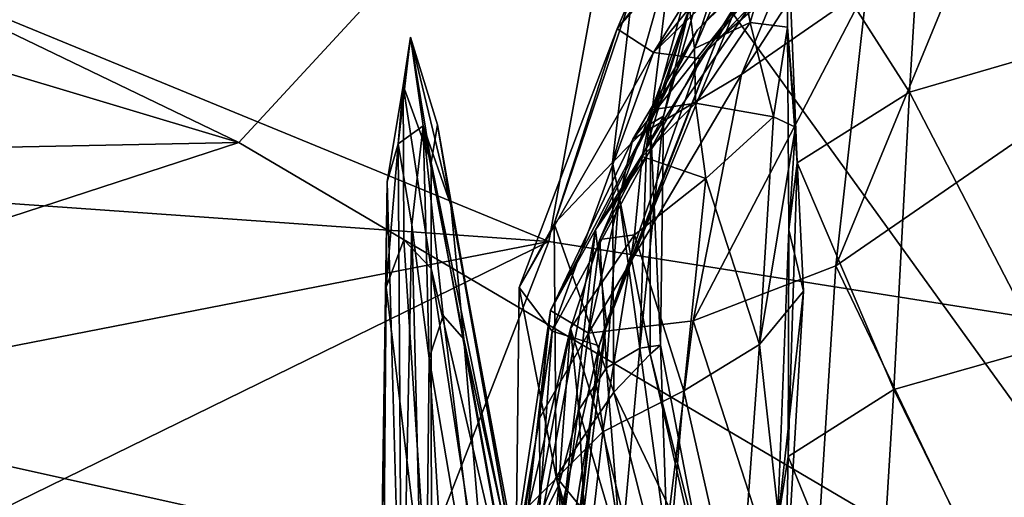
# Model space of a CAD drawing. Extents: x -76 to 76, y -20 to 79.
# Tile 104 of 175: x -6.91 to -4.46, y -5.06 to -3.88. Entities that reach past the tile are written whole.
import ezdxf

# ---------------------------------------------------------------- set-up
doc = ezdxf.new("R2010")
doc.units = 0

msp = doc.modelspace()

# ---------------------------------------------------------------- linework, layer by layer
for points in [[(-5.2202, -2.3697, 20.5094), (-8.7059, -3.1478, 21.0557), (-5.5939, -4.4285, 20.8979)], [(-5.2202, -2.3697, 20.5094), (-5.5939, -4.4285, 20.8979), (-3.4125, -4.7745, 20.4627)], [(-3.1766, -2.7899, 19.738), (-5.2202, -2.3697, 20.5094), (-3.4125, -4.7745, 20.4627)], [(-5.5453, -3.2967, 17.2856), (-4.3814, -2.4344, 17.8529), (-3.3038, -4.1515, 16.7161)], [(-6.3629, -4.1832, 17.3889), (-9.9335, -3.1107, 18.4634), (-9.591, -2.6248, 18.0283)], [(-5.5453, -3.2967, 17.2856), (-6.3629, -4.1832, 17.3889), (-9.591, -2.6248, 18.0283)], [(-6.3629, -4.1832, 17.3889), (-8.5513, -4.2265, 19.051), (-9.9335, -3.1107, 18.4634)], [(-8.7059, -3.1478, 21.0557), (-9.6953, -4.1393, 21.5397), (-5.5939, -4.4285, 20.8979)], [(-6.3629, -4.1832, 17.3889), (-5.5453, -3.2967, 17.2856), (-3.8299, -5.6764, 16.5251)], [(-5.5453, -3.2967, 17.2856), (-3.3038, -4.1515, 16.7161), (-3.8299, -5.6764, 16.5251)], [(-4.6592, -3.402, 4.8692), (-4.2946, -3.3119, 4.8595), (-4.321, -3.9479, 4.349)], [(-4.4755, -3.5012, 14.8977), (-4.3948, -4.1533, 15.538), (-3.9786, -3.3289, 15.5832)], [(-4.8047, -3.7982, 14.5895), (-4.6959, -3.3627, 14.0155), (-5.1162, -4.0142, 14.1733)], [(-4.6959, -3.3627, 14.0155), (-4.9609, -3.6371, 13.6891), (-5.1162, -4.0142, 14.1733)], [(-5.3867, -3.8126, 8.4477), (-5.4241, -3.9004, 9.5454), (-5.0218, -3.3849, 8.4863)], [(-5.4241, -3.9004, 9.5454), (-5.0008, -3.4212, 9.5701), (-5.0218, -3.3849, 8.4863)], [(-4.9516, -3.6376, 12.742), (-5.2246, -3.9027, 13.2706), (-4.7356, -3.3914, 13.1334)], [(-5.2246, -3.9027, 13.2706), (-4.9609, -3.6371, 13.6891), (-4.7356, -3.3914, 13.1334)], [(-4.6592, -3.402, 4.8692), (-4.6991, -4.0579, 4.3467), (-5.0042, -3.5805, 4.9814)], [(-4.6991, -4.0579, 4.3467), (-4.6592, -3.402, 4.8692), (-4.321, -3.9479, 4.349)], [(-5.4241, -3.9004, 9.5454), (-5.3345, -3.959, 10.392), (-5.0008, -3.4212, 9.5701)], [(-5.3345, -3.959, 10.392), (-4.9189, -3.444, 10.3356), (-5.0008, -3.4212, 9.5701)], [(-4.9189, -3.444, 10.3356), (-5.3345, -3.959, 10.392), (-4.8233, -3.466, 10.8929)], [(-5.3345, -3.959, 10.392), (-5.2188, -3.9745, 11.0826), (-4.8233, -3.466, 10.8929)], [(-4.761, -3.4995, 11.3522), (-4.8233, -3.466, 10.8929), (-5.2188, -3.9745, 11.0826)], [(-5.1783, -3.9324, 11.7123), (-4.761, -3.4995, 11.3522), (-5.2188, -3.9745, 11.0826)], [(-5.1783, -3.9324, 11.7123), (-5.1201, -3.8234, 12.2693), (-4.6834, -3.4984, 11.7497)], [(-4.761, -3.4995, 11.3522), (-5.1783, -3.9324, 11.7123), (-4.6834, -3.4984, 11.7497)], [(-4.8047, -3.7982, 14.5895), (-4.8818, -4.4888, 14.9676), (-4.4755, -3.5012, 14.8977)], [(-4.8818, -4.4888, 14.9676), (-4.3948, -4.1533, 15.538), (-4.4755, -3.5012, 14.8977)], [(-5.2448, -3.8482, 5.9528), (-5.1125, -3.5759, 5.9328), (-5.2327, -3.9498, 5.5296)], [(-5.1276, -3.704, 5.3387), (-5.2327, -3.9498, 5.5296), (-5.1125, -3.5759, 5.9328)], [(-5.0941, -3.8851, 5.2429), (-5.1276, -3.704, 5.3387), (-5.0042, -3.5805, 4.9814)], [(-5.0018, -3.8966, 4.996), (-5.0941, -3.8851, 5.2429), (-5.0042, -3.5805, 4.9814)], [(-4.6991, -4.0579, 4.3467), (-4.9775, -4.2333, 4.3932), (-5.0042, -3.5805, 4.9814)], [(-5.0018, -3.8966, 4.996), (-5.0042, -3.5805, 4.9814), (-4.9775, -4.2333, 4.3932)], [(-4.9516, -3.6376, 12.742), (-5.1201, -3.8234, 12.2693), (-5.4781, -4.3995, 12.7259)], [(-5.2246, -3.9027, 13.2706), (-4.9516, -3.6376, 12.742), (-5.4781, -4.3995, 12.7259)], [(-5.3855, -4.1746, 13.6974), (-5.1162, -4.0142, 14.1733), (-4.9609, -3.6371, 13.6891)], [(-5.2246, -3.9027, 13.2706), (-5.3855, -4.1746, 13.6974), (-4.9609, -3.6371, 13.6891)], [(-5.2006, -3.618, 6.7911), (-5.3416, -4.1362, 6.7007), (-5.2897, -3.7128, 7.422)], [(-5.2006, -3.618, 6.7911), (-5.169, -3.6294, 6.3648), (-5.3416, -4.1362, 6.7007)], [(-5.169, -3.6294, 6.3648), (-5.3095, -4.1172, 6.2589), (-5.3416, -4.1362, 6.7007)], [(-5.169, -3.6294, 6.3648), (-5.2448, -3.8482, 5.9528), (-5.3095, -4.1172, 6.2589)], [(-5.1276, -3.704, 5.3387), (-5.0941, -3.8851, 5.2429), (-5.2327, -3.9498, 5.5296)], [(-5.3867, -3.8126, 8.4477), (-5.2897, -3.7128, 7.422), (-5.436, -4.2321, 7.377)], [(-5.3416, -4.1362, 6.7007), (-5.436, -4.2321, 7.377), (-5.2897, -3.7128, 7.422)], [(-4.8047, -3.7982, 14.5895), (-5.1162, -4.0142, 14.1733), (-5.2359, -4.626, 14.4538)], [(-4.8818, -4.4888, 14.9676), (-4.8047, -3.7982, 14.5895), (-5.2359, -4.626, 14.4538)], [(-5.3867, -3.8126, 8.4477), (-5.5808, -4.3851, 8.4039), (-5.4241, -3.9004, 9.5454)], [(-5.5808, -4.3851, 8.4039), (-5.3867, -3.8126, 8.4477), (-5.436, -4.2321, 7.377)], [(-5.451, -4.629, 11.9077), (-5.4781, -4.3995, 12.7259), (-5.1201, -3.8234, 12.2693)], [(-5.1783, -3.9324, 11.7123), (-5.451, -4.629, 11.9077), (-5.1201, -3.8234, 12.2693)], [(-5.2448, -3.8482, 5.9528), (-5.3517, -4.1945, 5.9357), (-5.3095, -4.1172, 6.2589)], [(-5.2448, -3.8482, 5.9528), (-5.339, -4.1018, 5.6167), (-5.3517, -4.1945, 5.9357)], [(-5.339, -4.1018, 5.6167), (-5.2448, -3.8482, 5.9528), (-5.2327, -3.9498, 5.5296)], [(-5.3345, -3.959, 10.392), (-5.4241, -3.9004, 9.5454), (-5.6671, -4.5426, 9.5032)], [(-5.5808, -4.3851, 8.4039), (-5.6671, -4.5426, 9.5032), (-5.4241, -3.9004, 9.5454)], [(-5.3855, -4.1746, 13.6974), (-5.2246, -3.9027, 13.2706), (-5.5894, -4.5998, 13.2364)], [(-5.2246, -3.9027, 13.2706), (-5.4781, -4.3995, 12.7259), (-5.5894, -4.5998, 13.2364)], [(-5.0941, -3.8851, 5.2429), (-5.2296, -4.0855, 5.3512), (-5.2327, -3.9498, 5.5296)], [(-5.0941, -3.8851, 5.2429), (-5.0365, -4.1195, 5.13), (-5.2296, -4.0855, 5.3512)], [(-5.0941, -3.8851, 5.2429), (-5.0018, -3.8966, 4.996), (-5.0365, -4.1195, 5.13)], [(-5.0018, -3.8966, 4.996), (-4.9821, -4.1449, 4.9559), (-5.0365, -4.1195, 5.13)], [(-4.9982, -4.4, 4.5136), (-5.0018, -3.8966, 4.996), (-4.9775, -4.2333, 4.3932)], [(-5.0018, -3.8966, 4.996), (-4.9982, -4.4, 4.5136), (-4.9821, -4.1449, 4.9559)], [(-5.9054, -4.1414, 6.9942), (-5.9373, -3.9211, 7.1205), (-5.9673, -4.1865, 6.9111)], [(-5.9373, -3.9211, 7.1205), (-5.9552, -4.0412, 6.9449), (-5.9673, -4.1865, 6.9111)], [(-5.9552, -4.0412, 6.9449), (-5.9373, -3.9211, 7.1205), (-5.8854, -4.2325, 6.7367)], [(-5.9054, -4.1414, 6.9942), (-5.837, -4.3383, 6.7944), (-5.9373, -3.9211, 7.1205)], [(-5.9373, -3.9211, 7.1205), (-5.8698, -4.1391, 6.8999), (-5.8854, -4.2325, 6.7367)], [(-5.837, -4.3383, 6.7944), (-5.8698, -4.1391, 6.8999), (-5.9373, -3.9211, 7.1205)], [(-5.1783, -3.9324, 11.7123), (-5.2188, -3.9745, 11.0826), (-5.4693, -4.6881, 11.1698)], [(-5.451, -4.629, 11.9077), (-5.1783, -3.9324, 11.7123), (-5.4693, -4.6881, 11.1698)], [(-5.339, -4.1018, 5.6167), (-5.2327, -3.9498, 5.5296), (-5.2296, -4.0855, 5.3512)], [(-4.6991, -4.0579, 4.3467), (-4.321, -3.9479, 4.349), (-4.3709, -4.6918, 3.7027)], [(-5.5856, -4.6514, 10.3967), (-5.3345, -3.959, 10.392), (-5.6671, -4.5426, 9.5032)], [(-5.3345, -3.959, 10.392), (-5.5856, -4.6514, 10.3967), (-5.2188, -3.9745, 11.0826)], [(-5.5856, -4.6514, 10.3967), (-5.4693, -4.6881, 11.1698), (-5.2188, -3.9745, 11.0826)], [(-5.3855, -4.1746, 13.6974), (-5.495, -4.656, 13.9183), (-5.1162, -4.0142, 14.1733)], [(-5.495, -4.656, 13.9183), (-5.2359, -4.626, 14.4538), (-5.1162, -4.0142, 14.1733)], [(-5.9552, -4.0412, 6.9449), (-5.9535, -4.4247, 6.5248), (-5.9975, -4.5423, 6.4441)], [(-5.9951, -4.2806, 6.7459), (-5.9552, -4.0412, 6.9449), (-5.9975, -4.5423, 6.4441)], [(-5.9552, -4.0412, 6.9449), (-5.9951, -4.2806, 6.7459), (-5.9673, -4.1865, 6.9111)], [(-5.9552, -4.0412, 6.9449), (-5.8854, -4.2325, 6.7367), (-5.8856, -4.4961, 6.4348)], [(-5.9535, -4.4247, 6.5248), (-5.9552, -4.0412, 6.9449), (-5.8856, -4.4961, 6.4348)], [(-4.6991, -4.0579, 4.3467), (-4.738, -4.7966, 3.7078), (-4.9775, -4.2333, 4.3932)], [(-4.738, -4.7966, 3.7078), (-4.6991, -4.0579, 4.3467), (-4.3709, -4.6918, 3.7027)], [(-5.339, -4.1018, 5.6167), (-5.3626, -4.2176, 5.4184), (-5.4203, -4.3146, 5.6987)], [(-5.339, -4.1018, 5.6167), (-5.4203, -4.3146, 5.6987), (-5.3517, -4.1945, 5.9357)], [(-5.3626, -4.2176, 5.4184), (-5.339, -4.1018, 5.6167), (-5.2296, -4.0855, 5.3512)], [(-5.3626, -4.2176, 5.4184), (-5.2296, -4.0855, 5.3512), (-5.2046, -4.2723, 5.1683)], [(-5.0365, -4.1195, 5.13), (-5.2046, -4.2723, 5.1683), (-5.2296, -4.0855, 5.3512)], [(-5.368, -4.6933, 6.0553), (-5.3169, -4.6858, 6.3116), (-5.3095, -4.1172, 6.2589)], [(-5.3517, -4.1945, 5.9357), (-5.368, -4.6933, 6.0553), (-5.3095, -4.1172, 6.2589)], [(-5.3416, -4.1362, 6.7007), (-5.3095, -4.1172, 6.2589), (-5.3169, -4.6858, 6.3116)], [(-5.0365, -4.1195, 5.13), (-5.0714, -4.6844, 4.7156), (-5.2046, -4.2723, 5.1683)], [(-5.0714, -4.6844, 4.7156), (-5.0365, -4.1195, 5.13), (-4.9821, -4.1449, 4.9559)], [(-5.5939, -4.4285, 20.8979), (-9.6953, -4.1393, 21.5397), (-9.7733, -5.245, 20.8481)], [(-5.9334, -4.3877, 6.8091), (-5.9054, -4.1414, 6.9942), (-5.9673, -4.1865, 6.9111)], [(-5.9054, -4.1414, 6.9942), (-5.9334, -4.3877, 6.8091), (-5.8905, -4.7181, 6.5605)], [(-5.9054, -4.1414, 6.9942), (-5.8558, -4.6126, 6.6334), (-5.8048, -4.6714, 6.5411)], [(-5.8558, -4.6126, 6.6334), (-5.9054, -4.1414, 6.9942), (-5.8905, -4.7181, 6.5605)], [(-5.837, -4.3383, 6.7944), (-5.9054, -4.1414, 6.9942), (-5.8048, -4.6714, 6.5411)], [(-5.8854, -4.2325, 6.7367), (-5.8698, -4.1391, 6.8999), (-5.6395, -5.4505, 5.6358)], [(-5.6395, -5.4505, 5.6358), (-5.8698, -4.1391, 6.8999), (-5.837, -4.3383, 6.7944)], [(-5.3416, -4.1362, 6.7007), (-5.3425, -4.7082, 6.698), (-5.436, -4.2321, 7.377)], [(-5.3425, -4.7082, 6.698), (-5.3416, -4.1362, 6.7007), (-5.3169, -4.6858, 6.3116)], [(-4.9624, -4.5523, 4.6427), (-5.0714, -4.6844, 4.7156), (-4.9821, -4.1449, 4.9559)], [(-4.9982, -4.4, 4.5136), (-4.9624, -4.5523, 4.6427), (-4.9821, -4.1449, 4.9559)], [(-5.3855, -4.1746, 13.6974), (-5.5894, -4.5998, 13.2364), (-5.495, -4.656, 13.9183)], [(-4.438, -5.4158, 15.464), (-4.3948, -4.1533, 15.538), (-4.8818, -4.4888, 14.9676)], [(-8.0601, -4.7362, 18.9545), (-8.5513, -4.2265, 19.051), (-6.3629, -4.1832, 17.3889)], [(-3.8299, -5.6764, 16.5251), (-8.0601, -4.7362, 18.9545), (-6.3629, -4.1832, 17.3889)], [(-5.9584, -5.5915, 5.6673), (-5.9673, -4.1865, 6.9111), (-5.9951, -4.2806, 6.7459)], [(-5.9334, -4.3877, 6.8091), (-5.9673, -4.1865, 6.9111), (-5.9584, -5.5915, 5.6673)], [(-5.368, -4.6933, 6.0553), (-5.3517, -4.1945, 5.9357), (-5.4203, -4.3146, 5.6987)], [(-5.3626, -4.2176, 5.4184), (-5.381, -4.412, 5.1914), (-5.4676, -4.4238, 5.5156)], [(-5.3626, -4.2176, 5.4184), (-5.4676, -4.4238, 5.5156), (-5.4203, -4.3146, 5.6987)], [(-5.381, -4.412, 5.1914), (-5.3626, -4.2176, 5.4184), (-5.2046, -4.2723, 5.1683)], [(-5.8854, -4.2325, 6.7367), (-5.6722, -5.4148, 5.534), (-5.8856, -4.4961, 6.4348)], [(-5.6722, -5.4148, 5.534), (-5.8854, -4.2325, 6.7367), (-5.6395, -5.4505, 5.6358)], [(-5.5808, -4.3851, 8.4039), (-5.436, -4.2321, 7.377), (-5.4326, -4.8031, 7.3379)], [(-5.3425, -4.7082, 6.698), (-5.4326, -4.8031, 7.3379), (-5.436, -4.2321, 7.377)], [(-4.9982, -4.4, 4.5136), (-4.9775, -4.2333, 4.3932), (-4.9998, -4.963, 3.7571)], [(-4.738, -4.7966, 3.7078), (-4.9998, -4.963, 3.7571), (-4.9775, -4.2333, 4.3932)], [(-5.381, -4.412, 5.1914), (-5.2046, -4.2723, 5.1683), (-5.2592, -4.7996, 4.7514)], [(-5.0714, -4.6844, 4.7156), (-5.2592, -4.7996, 4.7514), (-5.2046, -4.2723, 5.1683)], [(-6.0139, -5.5569, 5.5601), (-5.9584, -5.5915, 5.6673), (-5.9951, -4.2806, 6.7459)], [(-6.0139, -5.5569, 5.5601), (-5.9951, -4.2806, 6.7459), (-5.9975, -4.5423, 6.4441)], [(-5.4506, -4.7428, 5.8745), (-5.4203, -4.3146, 5.6987), (-5.4676, -4.4238, 5.5156)], [(-5.4506, -4.7428, 5.8745), (-5.368, -4.6933, 6.0553), (-5.4203, -4.3146, 5.6987)], [(-5.6129, -5.5447, 5.6346), (-5.6395, -5.4505, 5.6358), (-5.837, -4.3383, 6.7944)], [(-5.6129, -5.5447, 5.6346), (-5.837, -4.3383, 6.7944), (-5.8048, -4.6714, 6.5411)], [(-5.9013, -5.6927, 5.6828), (-5.9334, -4.3877, 6.8091), (-5.9584, -5.5915, 5.6673)], [(-5.9334, -4.3877, 6.8091), (-5.9013, -5.6927, 5.6828), (-5.8905, -4.7181, 6.5605)], [(-5.5808, -4.3851, 8.4039), (-5.5752, -5.013, 8.3541), (-5.6671, -4.5426, 9.5032)], [(-5.5752, -5.013, 8.3541), (-5.5808, -4.3851, 8.4039), (-5.4326, -4.8031, 7.3379)], [(-5.7045, -5.6102, 12.865), (-5.5894, -4.5998, 13.2364), (-5.4781, -4.3995, 12.7259)], [(-5.6247, -5.6872, 12.4092), (-5.7045, -5.6102, 12.865), (-5.4781, -4.3995, 12.7259)], [(-5.6247, -5.6872, 12.4092), (-5.4781, -4.3995, 12.7259), (-5.451, -4.629, 11.9077)], [(-5.381, -4.412, 5.1914), (-5.5403, -4.6447, 5.2699), (-5.4676, -4.4238, 5.5156)], [(-5.381, -4.412, 5.1914), (-5.4595, -4.9014, 4.7692), (-5.5403, -4.6447, 5.2699)], [(-5.4595, -4.9014, 4.7692), (-5.381, -4.412, 5.1914), (-5.2592, -4.7996, 4.7514)], [(-4.9982, -4.4, 4.5136), (-5.0265, -5.1313, 3.8872), (-4.9624, -4.5523, 4.6427)], [(-5.0265, -5.1313, 3.8872), (-4.9982, -4.4, 4.5136), (-4.9998, -4.963, 3.7571)], [(-5.5939, -4.4285, 20.8979), (-9.7733, -5.245, 20.8481), (-7.4317, -5.3293, 19.601)], [(-5.5939, -4.4285, 20.8979), (-7.4317, -5.3293, 19.601), (-6.3672, -6.4163, 20.0075)], [(-3.4125, -4.7745, 20.4627), (-5.5939, -4.4285, 20.8979), (-6.3672, -6.4163, 20.0075)], [(-5.9535, -4.4247, 6.5248), (-5.8847, -5.4819, 5.3939), (-5.9975, -4.5423, 6.4441)], [(-5.8847, -5.4819, 5.3939), (-5.9535, -4.4247, 6.5248), (-5.8856, -4.4961, 6.4348)], [(-5.5191, -4.8466, 5.7141), (-5.4676, -4.4238, 5.5156), (-5.5403, -4.6447, 5.2699)], [(-5.5191, -4.8466, 5.7141), (-5.4506, -4.7428, 5.8745), (-5.4676, -4.4238, 5.5156)], [(-4.9475, -5.5166, 14.9487), (-4.8818, -4.4888, 14.9676), (-5.2359, -4.626, 14.4538)], [(-4.9475, -5.5166, 14.9487), (-4.438, -5.4158, 15.464), (-4.8818, -4.4888, 14.9676)], [(-5.6722, -5.4148, 5.534), (-5.7431, -5.4283, 5.4223), (-5.8856, -4.4961, 6.4348)], [(-5.7431, -5.4283, 5.4223), (-5.8847, -5.4819, 5.3939), (-5.8856, -4.4961, 6.4348)], [(-6.0053, -5.5375, 5.442), (-6.0139, -5.5569, 5.5601), (-5.9975, -4.5423, 6.4441)], [(-5.8847, -5.4819, 5.3939), (-6.0053, -5.5375, 5.442), (-5.9975, -4.5423, 6.4441)], [(-5.5752, -5.013, 8.3541), (-5.6758, -5.2503, 9.4559), (-5.6671, -4.5426, 9.5032)], [(-5.5856, -4.6514, 10.3967), (-5.6671, -4.5426, 9.5032), (-5.6758, -5.2503, 9.4559)], [(-5.0714, -4.6844, 4.7156), (-4.9624, -4.5523, 4.6427), (-5.0052, -5.2831, 4.0327)], [(-5.0265, -5.1313, 3.8872), (-5.0052, -5.2831, 4.0327), (-4.9624, -4.5523, 4.6427)], [(-5.7157, -5.7476, 5.6171), (-5.8558, -4.6126, 6.6334), (-5.8905, -4.7181, 6.5605)], [(-5.8558, -4.6126, 6.6334), (-5.7157, -5.7476, 5.6171), (-5.8048, -4.6714, 6.5411)], [(-5.7045, -5.6102, 12.865), (-5.7289, -5.5297, 13.2988), (-5.5894, -4.5998, 13.2364)], [(-5.7289, -5.5297, 13.2988), (-5.6166, -4.8675, 13.4914), (-5.5894, -4.5998, 13.2364)], [(-5.5894, -4.5998, 13.2364), (-5.6166, -4.8675, 13.4914), (-5.495, -4.656, 13.9183)], [(-5.5735, -5.6571, 11.8128), (-5.6247, -5.6872, 12.4092), (-5.451, -4.629, 11.9077)], [(-5.5735, -5.6571, 11.8128), (-5.451, -4.629, 11.9077), (-5.4693, -4.6881, 11.1698)], [(-5.3549, -5.5761, 14.3984), (-5.2359, -4.626, 14.4538), (-5.495, -4.656, 13.9183)], [(-5.3549, -5.5761, 14.3984), (-4.9475, -5.5166, 14.9487), (-5.2359, -4.626, 14.4538)], [(-5.6402, -5.427, 10.3523), (-5.5856, -4.6514, 10.3967), (-5.6758, -5.2503, 9.4559)], [(-5.4595, -4.9014, 4.7692), (-5.6434, -5.0848, 4.7875), (-5.5403, -4.6447, 5.2699)], [(-5.6381, -5.1748, 5.1826), (-5.5403, -4.6447, 5.2699), (-5.6434, -5.0848, 4.7875)], [(-5.5856, -4.6514, 10.3967), (-5.6402, -5.427, 10.3523), (-5.4693, -4.6881, 11.1698)], [(-5.5693, -5.033, 5.5704), (-5.5403, -4.6447, 5.2699), (-5.6381, -5.1748, 5.1826)], [(-5.6139, -5.5494, 13.8292), (-5.495, -4.656, 13.9183), (-5.6166, -4.8675, 13.4914)], [(-5.6139, -5.5494, 13.8292), (-5.3549, -5.5761, 14.3984), (-5.495, -4.656, 13.9183)], [(-5.5693, -5.033, 5.5704), (-5.5191, -4.8466, 5.7141), (-5.5403, -4.6447, 5.2699)], [(-5.7157, -5.7476, 5.6171), (-5.6267, -5.6571, 5.6038), (-5.8048, -4.6714, 6.5411)], [(-5.6267, -5.6571, 5.6038), (-5.6129, -5.5447, 5.6346), (-5.8048, -4.6714, 6.5411)], [(-5.6402, -5.427, 10.3523), (-5.5717, -5.5578, 11.1144), (-5.4693, -4.6881, 11.1698)], [(-5.5717, -5.5578, 11.1144), (-5.5735, -5.6571, 11.8128), (-5.4693, -4.6881, 11.1698)], [(-5.368, -4.6933, 6.0553), (-5.299, -5.1961, 6.2047), (-5.3169, -4.6858, 6.3116)], [(-5.3425, -4.7082, 6.698), (-5.3169, -4.6858, 6.3116), (-5.2126, -5.2269, 6.4095)], [(-5.299, -5.1961, 6.2047), (-5.2126, -5.2269, 6.4095), (-5.3169, -4.6858, 6.3116)], [(-5.0714, -4.6844, 4.7156), (-5.1229, -5.3998, 4.1286), (-5.2592, -4.7996, 4.7514)], [(-5.1229, -5.3998, 4.1286), (-5.0714, -4.6844, 4.7156), (-5.0052, -5.2831, 4.0327)], [(-5.368, -4.6933, 6.0553), (-5.4506, -4.7428, 5.8745), (-5.4142, -5.2045, 6.0592)], [(-5.3425, -4.7082, 6.698), (-5.2182, -5.2496, 6.7165), (-5.4326, -4.8031, 7.3379)], [(-5.299, -5.1961, 6.2047), (-5.368, -4.6933, 6.0553), (-5.4142, -5.2045, 6.0592)], [(-5.2182, -5.2496, 6.7165), (-5.3425, -4.7082, 6.698), (-5.2126, -5.2269, 6.4095)], [(-4.738, -4.7966, 3.7078), (-4.3709, -4.6918, 3.7027), (-4.4347, -5.4137, 2.9741)], [(-11.5397, -5.2096, 20.4785), (-8.0601, -4.7362, 18.9545), (-3.8299, -5.6764, 16.5251)], [(-5.9013, -5.6927, 5.6828), (-5.8253, -5.7736, 5.6511), (-5.8905, -4.7181, 6.5605)], [(-5.8253, -5.7736, 5.6511), (-5.7157, -5.7476, 5.6171), (-5.8905, -4.7181, 6.5605)], [(-5.4506, -4.7428, 5.8745), (-5.5191, -4.8466, 5.7141), (-5.4142, -5.2045, 6.0592)], [(-3.4125, -4.7745, 20.4627), (-6.3672, -6.4163, 20.0075), (-5.9989, -7.1221, 20.1649)], [(-1.6097, -5.3225, 19.4562), (-3.4125, -4.7745, 20.4627), (-5.9989, -7.1221, 20.1649)], [(-5.5752, -5.013, 8.3541), (-5.4326, -4.8031, 7.3379), (-5.2891, -5.3669, 7.2365)], [(-5.4595, -4.9014, 4.7692), (-5.2592, -4.7996, 4.7514), (-5.3188, -5.4832, 4.1835)], [(-5.2182, -5.2496, 6.7165), (-5.2891, -5.3669, 7.2365), (-5.4326, -4.8031, 7.3379)], [(-5.1229, -5.3998, 4.1286), (-5.3188, -5.4832, 4.1835), (-5.2592, -4.7996, 4.7514)], [(-4.738, -4.7966, 3.7078), (-4.7806, -5.4993, 2.9787), (-4.9998, -4.963, 3.7571)], [(-4.7806, -5.4993, 2.9787), (-4.738, -4.7966, 3.7078), (-4.4347, -5.4137, 2.9741)], [(-5.5191, -4.8466, 5.7141), (-5.5693, -5.033, 5.5704), (-5.4954, -5.2994, 5.9303)], [(-5.5191, -4.8466, 5.7141), (-5.4954, -5.2994, 5.9303), (-5.4142, -5.2045, 6.0592)], [(-5.7289, -5.5297, 13.2988), (-5.6139, -5.5494, 13.8292), (-5.6166, -4.8675, 13.4914)], [(-5.4595, -4.9014, 4.7692), (-5.5317, -5.5348, 4.206), (-5.6434, -5.0848, 4.7875)], [(-5.5317, -5.5348, 4.206), (-5.4595, -4.9014, 4.7692), (-5.3188, -5.4832, 4.1835)], [(-5.0265, -5.1313, 3.8872), (-4.9998, -4.963, 3.7571), (-5.0151, -5.6488, 3.0414)], [(-4.7806, -5.4993, 2.9787), (-5.0151, -5.6488, 3.0414), (-4.9998, -4.963, 3.7571)], [(-5.5752, -5.013, 8.3541), (-5.4586, -5.549, 8.3291), (-5.6758, -5.2503, 9.4559)], [(-5.4586, -5.549, 8.3291), (-5.5752, -5.013, 8.3541), (-5.2891, -5.3669, 7.2365)], [(-5.5967, -5.3304, 5.4391), (-5.5693, -5.033, 5.5704), (-5.6381, -5.1748, 5.1826)], [(-5.5693, -5.033, 5.5704), (-5.5967, -5.3304, 5.4391), (-5.5486, -5.4545, 5.7921)], [(-5.5693, -5.033, 5.5704), (-5.5486, -5.4545, 5.7921), (-5.4954, -5.2994, 5.9303)]]:
    msp.add_3dface(points)

doc.saveas('drawing.dxf')
